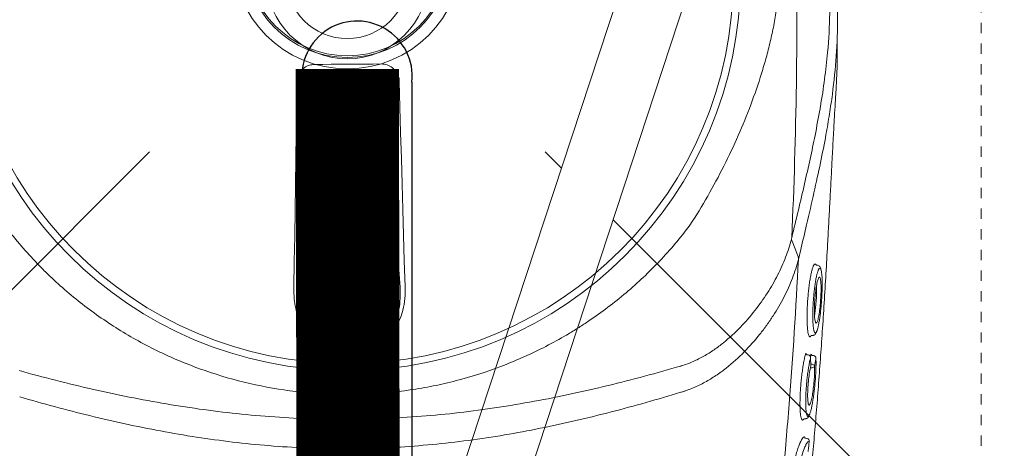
# Model space of a CAD drawing. Header units: inches. Extents: x 119662 to 158499, y 12149 to 20675.
# Tile 41 of 97: x 121934.67 to 121944.21, y 19578.77 to 19582.92. Entities that reach past the tile are written whole.
import ezdxf

# ---------------------------------------------------------------- set-up
doc = ezdxf.new("R2010")
doc.units = ezdxf.units.IN
doc.header["$MEASUREMENT"] = 0
doc.linetypes.add('11aa1PB-bd$0$11aa1PB-af$0$TRATTEGGIATA', pattern=[0.75, 0.5, -0.25])
for name, color, linetype, lineweight in [('00-GRIDTEXT', 1, 'Continuous', 13), ('CKD Equipments', 252, 'Continuous', 0), ('EQUIPMENT', 7, 'Continuous', 25), ('PP- 75DIA Soil Waste Sewer pipe', 90, 'Continuous', 9), ('PP-TEXT', 7, 'Continuous', 40), ('PP-Waste Pipe', 3, 'Continuous', 25)]:
    doc.layers.add(name, color=color, linetype=linetype, lineweight=lineweight)
doc.layers.add('FAINTEQUIP', color=7, linetype='Continuous', lineweight=0, true_color=0x4a4747)
doc.layers.add('KIT EQUIPMENT', color=7, linetype='Continuous')
doc.styles.add('TIMES NEW ROMAN', font='times.ttf', dxfattribs={"height": 4})
doc.dimstyles.new('PP-DIM', dxfattribs={"dimtxt": 4, "dimasz": 1, "dimexe": 1, "dimexo": 1, "dimgap": 0.09, "dimtad": 0, "dimdec": 1, "dimzin": 0, "dimdsep": 46, "dimlunit": 4, "dimtxsty": 'TIMES NEW ROMAN', "dimblk": 'ARCHTICK', "dimcen": 0.09, "dimdle": 1, "dimclrd": 256, "dimclre": 256, "dimclrt": 256, "dimadec": 0, "dimazin": 0, "dimtfac": 1, "dimtdec": 4, "dimtofl": 0, "dimtmove": 1, "dimatfit": 3, "dimfxl": 1, "dimtolj": 1, "dimtzin": 0, "dimlwd": -1, "dimlwe": -1, "dimarcsym": 0})

# ---------------------------------------------------------------- blocks, each defined once
blk = doc.blocks.new('A$C6E471120')
at = {"layer": 'KIT EQUIPMENT', "color": 251, "lineweight": 5}
for p, q in [((-207.36, -1925.58, 0), (-287.22, -2168.63, 0)), ((-191.33, -1928.14, 0), (-271.74, -2172.86, 0)), ((-439.1, -2092.75, 0), (-328.67, -1982.32, 0)), ((-227.32, -1986.33, 0), (-231.33, -1982.32, 0)), ((-120.9, -2092.75, 0), (-214.62, -1999.02, 0))]:
    blk.add_line(p, q, dxfattribs=at)
blk.add_circle((-280, -1933.65, 0), 25, dxfattribs=at)
blk = doc.blocks.new('FIRST FLOOR')
at = {"layer": '00-GRIDTEXT', "color": 8, "xscale": 0.03937007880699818, "yscale": 0.03937007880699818, "zscale": 0.03937007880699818}
blk.add_blockref('A$C6E471120', (139249.6577, 19579.7542), dxfattribs=at)
blk = doc.blocks.new('GREASE TRAP')
at = {"linetype": 'Continuous', "lineweight": 0}
for p, q in [((156.55, -228.06), (172.97, -227.94)), ((152.12, -272.53), (153.08, -231.48)), ((176.48, -231.31), (178.02, -272.35)), ((151.39, -285.55), (152.08, -273.67)), ((178.08, -273.49), (178.93, -285.36)), ((287.91, -275.1), (287.26, -277.89)), ((291.66, -279.11), (291.81, -279.04)), ((291.81, -279.04), (291.95, -279.19)), ((292.5, -279.44), (292.1, -279.41)), ((290.74, -298.55), (291.27, -298.5)), ((289.97, -303.85), (289.6, -303.8)), ((290.55, -304.36), (290.62, -303.97)), ((290.58, -304.6), (290.59, -304.52)), ((291.42, -304.02), (291.05, -303.98)), ((292.03, -304.77), (292.04, -304.68)), ((288.74, -321.25), (289.28, -321.2)), ((289.6, -326.56), (289.24, -326.53)), ((289.58, -326.56), (289.67, -326.57))]:
    blk.add_line(p, q, dxfattribs=at)
at = {"linetype": 'Continuous', "lineweight": 0, "flags": 128}
for points in [[(155.65, -224.76), (157.92, -224.75), (160.19, -224.73), (162.46, -224.72), (164.74, -224.7), (167.01, -224.69), (169.28, -224.67), (171.55, -224.65), (173.83, -224.63)], [(150.02, -285.39), (150.14, -278.43), (150.26, -271.46), (150.36, -264.49), (150.47, -257.52), (150.56, -250.54), (150.66, -243.55), (150.74, -236.56), (150.82, -229.57)], [(178.71, -229.38), (178.89, -236.36), (179.08, -243.35), (179.27, -250.33), (179.47, -257.31), (179.67, -264.29), (179.87, -271.26), (180.08, -278.22), (180.3, -285.18)], [(285.62, -272.9), (286.37, -274.91), (287.11, -276.88)], [(287.11, -276.89), (287.11, -276.89), (287.11, -276.89)]]:
    blk.add_lwpolyline(points, dxfattribs=at)
at = {"linetype": 'Continuous', "lineweight": 0}
for radius in [106.93, 105, 22.05, 16.56]:
    blk.add_circle((164.57, -201.17), radius, dxfattribs=at)
for centre, radius, start, end in [((156.61, -231.59), 3.53, 91.0387, 178.2212), ((172.96, -231.47), 3.53, 2.5846, 89.7671), ((167.76, -654.6), 358.79, 88.6699, 92.1359), ((167.76, -654.48), 358.14, 88.6698, 92.1359), ((289.89, -304.54), 0.7, 1.5904, 83.3092), ((291.34, -304.71), 0.7, 2.7102, 83.2546), ((291, -307.04), 0.685, 15.7577, 87.9296), ((291.02, -306.65), 0.662, 270.2773, 342.3663), ((151.15, -333.58), 13.42, 65.093, 66.5935), ((179.85, -333.38), 13.42, 114.2122, 115.7128), ((179.71, -318.14), 6.49, 209.0133, 212.0506), ((289.52, -327.25), 0.697, 353.8365, 78.2386), ((159.3, -331.66), 6.29, 154.1151, 157.5614), ((171.67, -331.57), 6.29, 23.2443, 26.6907)]:
    blk.add_arc(centre, radius, start, end, dxfattribs=at)
for centre, major_axis, start_param, end_param in [((151.83, -271.93), (0.03, 3.5), 4.190109, 4.539174), ((178.3, -271.74), (-0.08, 3.5), 1.744011, 2.093077)]:
    blk.add_ellipse(centre, major_axis=major_axis, ratio=0.086139, start_param=start_param, end_param=end_param, dxfattribs=at)
for points, knots in [([(282.82, -104.54), (283.89, -118.43), (284.74, -132.34), (286.03, -160.2), (286.47, -174.16), (286.8, -195.14), (286.85, -202.14), (286.86, -216.13), (286.82, -223.12), (286.51, -244.08), (286.1, -258.02), (285.47, -271.94)], [0, 0, 0, 0, 0.25, 0.25, 0.5, 0.5, 0.625, 0.625, 0.75, 0.75, 1, 1, 1, 1]), ([(292.45, -122.95), (293.01, -125.27), (293.94, -129.07), (294.87, -134.23), (295.47, -138.14), (295.91, -141.73), (296.19, -144.97), (296.38, -148.16), (296.51, -151.19), (296.61, -154.2), (296.68, -157.09), (296.73, -159.79), (296.78, -162.7), (296.84, -166.23), (296.91, -170.5), (296.99, -175.52), (297.11, -180.77), (297.23, -186.06), (297.37, -191.07), (297.51, -195.66), (297.64, -199.73), (297.77, -203.35), (297.86, -206.53), (297.92, -209.36), (297.97, -214.68), (297.7, -222.32), (296.8, -231.08), (295.75, -238.26), (294.7, -244.42), (293.32, -251.46), (291.53, -259.62), (289.73, -267.44), (288.45, -272.86), (287.91, -275.1)], [0, 0, 0, 0, 0.0593635, 0.0971043, 0.1348438, 0.1667324, 0.198607, 0.2201848, 0.2417788, 0.2633349, 0.278122, 0.2929063, 0.3080418, 0.3231723, 0.3441056, 0.3655953, 0.3864814, 0.4080077, 0.4295299, 0.4486306, 0.4683357, 0.4884205, 0.5086324, 0.5289688, 0.5492243, 0.6333183, 0.7152132, 0.756242, 0.7972696, 0.8516973, 0.906117, 0.9611972, 1, 1, 1, 1]), ([(256.8, -132.49), (258.53, -135.1), (260.18, -137.73), (263.32, -143.04), (264.82, -145.72), (267.65, -151.13), (268.99, -153.87), (271.52, -159.39), (272.7, -162.19), (274.92, -167.84), (275.94, -170.68), (277.33, -174.98), (277.77, -176.42), (278.61, -179.31), (279.01, -180.76), (279.74, -183.69), (280.08, -185.16), (280.7, -188.14), (280.98, -189.64), (281.44, -192.65), (281.63, -194.17), (281.84, -196.48), (281.89, -197.26), (281.94, -198.43), (281.96, -198.82), (281.98, -199.6), (281.99, -200), (282, -201.96), (281.94, -203.52), (281.71, -206.59), (281.54, -208.11), (281.12, -211.14), (280.86, -212.63), (280.28, -215.62), (279.96, -217.09), (279.27, -220.02), (278.89, -221.48), (278.1, -224.37), (277.68, -225.8), (276.35, -230.09), (275.38, -232.92), (272.22, -241.36), (269.78, -246.92), (265.61, -255.17), (264.14, -257.89), (261.06, -263.26), (259.45, -265.91), (257.76, -268.54)], [0, 0, 0, 0, 0.0625, 0.0625, 0.125, 0.125, 0.1875, 0.1875, 0.25, 0.25, 0.3125, 0.3125, 0.34375, 0.34375, 0.375, 0.375, 0.40625, 0.40625, 0.4375, 0.4375, 0.46875, 0.46875, 0.484375, 0.484375, 0.492187, 0.492187, 0.5, 0.5, 0.53125, 0.53125, 0.5625, 0.5625, 0.59375, 0.59375, 0.625, 0.625, 0.65625, 0.65625, 0.6875, 0.6875, 0.75, 0.75, 0.875, 0.875, 0.9375, 0.9375, 1, 1, 1, 1]), ([(293.15, -236.8), (293.18, -236.62), (293.7, -233.83), (294.42, -228.74), (295.41, -220.27), (295.78, -213.42), (295.85, -208.32), (295.84, -206.58), (295.83, -205.79)], [0, 0, 0, 0, 0.016162, 0.250764, 0.485322, 0.836539, 0.925214, 1, 1, 1, 1]), ([(288.24, -357.44), (288.58, -354.84), (289.3, -349.22), (290.19, -341), (290.97, -333.1), (291.6, -326.05), (292.21, -318.86), (292.78, -311.52), (293.32, -304.08), (293.85, -296.46), (294.35, -288.68), (294.82, -280.77), (295.22, -273.68), (295.56, -267.45), (295.85, -262.06), (296.13, -256.66), (296.42, -251.07), (296.67, -246.37), (296.88, -242.58), (297.05, -239.43), (297.24, -236.11), (297.42, -233.04), (297.57, -230.49), (297.68, -228.36), (297.76, -226.45), (297.83, -224.56), (297.84, -223.49), (297.78, -218.98)], [0, 0, 0, 0, 0.063316, 0.137046, 0.187379, 0.237747, 0.288072, 0.337874, 0.387718, 0.437523, 0.488782, 0.540075, 0.591317, 0.625909, 0.660493, 0.695746, 0.730982, 0.771161, 0.791716, 0.812265, 0.841912, 0.872106, 0.896195, 0.920292, 0.944907, 0.969526, 1, 1, 1, 1]), ([(150.82, -229.57), (150.88, -229.02), (151, -227.92), (151.86, -226.46), (153.11, -225.38), (154.46, -224.84), (155.32, -224.78), (155.65, -224.76)], [0, 0, 0, 0, 0.21899, 0.438068, 0.655087, 0.870478, 1, 1, 1, 1]), ([(173.83, -224.63), (174.37, -224.68), (175.46, -224.78), (176.92, -225.6), (178.02, -226.81), (178.61, -228.15), (178.69, -229.03), (178.71, -229.38)], [0, 0, 0, 0, 0.216319, 0.432689, 0.648031, 0.863773, 1, 1, 1, 1]), ([(285.47, -271.94), (286.08, -269.4), (287.29, -264.32), (288.96, -257.23), (290.47, -250.48), (291.92, -243.64), (292.72, -239.21), (293.15, -236.8)], [0, 0, 0, 0, 0.192621, 0.385484, 0.57846, 0.771235, 1, 1, 1, 1]), ([(160.37, -314.58), (158, -314.46), (155.88, -314.32), (152.69, -314.03), (151.63, -313.92), (149.51, -313.66), (148.45, -313.52), (143.19, -312.75), (139.05, -311.91), (130.89, -309.8), (126.87, -308.53), (120.94, -306.29), (118.98, -305.49), (116.06, -304.2), (115.09, -303.76), (113.16, -302.85), (112.21, -302.38), (107.46, -299.97), (103.8, -297.85), (96.75, -293.24), (93.36, -290.76), (88.47, -286.74), (86.88, -285.36), (84.54, -283.21), (83.76, -282.48), (82.24, -281), (81.48, -280.25), (77.76, -276.43), (74.96, -273.22), (72.34, -269.85)], [0, 0, 0, 0, 0.0625, 0.0625, 0.09375, 0.09375, 0.125, 0.125, 0.25, 0.25, 0.375, 0.375, 0.4375, 0.4375, 0.46875, 0.46875, 0.5, 0.5, 0.625, 0.625, 0.75, 0.75, 0.8125, 0.8125, 0.84375, 0.84375, 0.875, 0.875, 1, 1, 1, 1]), ([(257.76, -268.54), (255.18, -271.96), (252.44, -275.19), (246.64, -281.31), (243.59, -284.2), (237.17, -289.64), (233.8, -292.19), (229.4, -295.17), (228.51, -295.75), (226.7, -296.9), (225.79, -297.46), (223.05, -299.1), (221.19, -300.14), (215.56, -303.1), (211.72, -304.86), (203.86, -307.96), (199.85, -309.3), (194.72, -310.7), (193.68, -310.97), (191.61, -311.48), (190.57, -311.72), (187.43, -312.4), (185.34, -312.79), (179.05, -313.8), (174.84, -314.24), (170.37, -314.51)], [0, 0, 0, 0, 0.125, 0.125, 0.25, 0.25, 0.375, 0.375, 0.40625, 0.40625, 0.4375, 0.4375, 0.5, 0.5, 0.625, 0.625, 0.75, 0.75, 0.78125, 0.78125, 0.8125, 0.8125, 0.875, 0.875, 1, 1, 1, 1]), ([(255.45, -306.81), (256, -306.64), (256.54, -306.46), (257.59, -306.08), (258.11, -305.87), (259.63, -305.2), (260.61, -304.7), (262.04, -303.9), (262.51, -303.61), (263.44, -303.03), (263.89, -302.73), (265.23, -301.81), (266.09, -301.17), (268.55, -299.18), (270.07, -297.77), (272.91, -294.83), (274.23, -293.31), (276.69, -290.17), (277.81, -288.57), (279.86, -285.37), (280.78, -283.75), (282.03, -281.32), (282.42, -280.5), (283.15, -278.87), (283.49, -278.05), (284.44, -275.61), (284.96, -274), (285.36, -272.39)], [0, 0, 0, 0, 0.03125, 0.03125, 0.0625, 0.0625, 0.125, 0.125, 0.15625, 0.15625, 0.1875, 0.1875, 0.25, 0.25, 0.375, 0.375, 0.5, 0.5, 0.625, 0.625, 0.75, 0.75, 0.8125, 0.8125, 0.875, 0.875, 1, 1, 1, 1]), ([(287.27, -277.83), (287.06, -278.68), (286.82, -279.53), (286.28, -281.24), (285.98, -282.1), (284.99, -284.68), (284.22, -286.39), (282.46, -289.8), (281.48, -291.5), (279.84, -294.03), (279.27, -294.87), (278.37, -296.13), (278.06, -296.55), (277.43, -297.38), (277.11, -297.8), (275.46, -299.87), (274.05, -301.48), (271, -304.57), (269.37, -306.05), (266.71, -308.14), (265.79, -308.81), (263.87, -310.1), (262.88, -310.7), (260.83, -311.82), (259.78, -312.34), (258.14, -313.02), (257.59, -313.24), (256.74, -313.54), (256.45, -313.63), (255.88, -313.82), (255.59, -313.9), (255.3, -313.99)], [0, 0, 0, 0, 0.0625, 0.0625, 0.125, 0.125, 0.25, 0.25, 0.375, 0.375, 0.4375, 0.4375, 0.46875, 0.46875, 0.5, 0.5, 0.625, 0.625, 0.75, 0.75, 0.8125, 0.8125, 0.875, 0.875, 0.9375, 0.9375, 0.96875, 0.96875, 0.984375, 0.984375, 1, 1, 1, 1]), ([(287.26, -277.89), (286.61, -291.01), (285.78, -304.1), (284.24, -323.69), (283.68, -330.21), (282.46, -343.24), (281.81, -349.75), (281.11, -356.25)], [0, 0, 0, 0, 0.5, 0.5, 0.75, 0.75, 1, 1, 1, 1]), ([(287.27, -277.83), (287.28, -277.76), (287.29, -277.68), (287.3, -277.51), (287.29, -277.43), (287.27, -277.26), (287.24, -277.19), (287.19, -277.03), (287.15, -276.96), (287.11, -276.89)], [0, 0, 0, 0, 0.25, 0.25, 0.5, 0.5, 0.75, 0.75, 1, 1, 1, 1]), ([(287.27, -277.83), (287.27, -277.84), (287.27, -277.84), (287.26, -277.85), (287.26, -277.86), (287.26, -277.87), (287.26, -277.89)], [0, 0, 0, 0, 0.00003361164, 0.00003361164, 0.00003361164, 0.00009841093, 0.00009841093, 0.00009841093, 0.00009841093]), ([(290.24, -298.77), (290.17, -298.65), (290.03, -298.41), (289.88, -297.67), (289.75, -296.73), (289.67, -295.57), (289.63, -294.23), (289.63, -292.74), (289.67, -291.16), (289.76, -289.52), (289.88, -287.87), (290.04, -286.24), (290.23, -284.68), (290.44, -283.24), (290.68, -281.95), (290.93, -280.86), (291.18, -280), (291.43, -279.38), (291.59, -279.2), (291.66, -279.11)], [0, 0, 0, 0, 0.066966, 0.12566, 0.184351, 0.242449, 0.30055, 0.358196, 0.415842, 0.473121, 0.530398, 0.588231, 0.646066, 0.704525, 0.762985, 0.822038, 0.881088, 0.940546, 1, 1, 1, 1]), ([(292.69, -280.75), (292.64, -280.86), (292.52, -281.14), (292.33, -281.85), (292.1, -282.83), (291.89, -284.01), (291.7, -285.33), (291.53, -286.75), (291.39, -288.24), (291.28, -289.74), (291.21, -291.22), (291.18, -292.63), (291.19, -293.93), (291.23, -295.1), (291.3, -296.08), (291.4, -296.81), (291.48, -297.11), (291.51, -297.23)], [0, 0, 0, 0, 0.045419, 0.115839, 0.186799, 0.257754, 0.32863, 0.399501, 0.469663, 0.539816, 0.608957, 0.678085, 0.746838, 0.815591, 0.884388, 0.95319, 1, 1, 1, 1]), ([(291.95, -279.19), (292, -279.2), (292.05, -279.22), (292.1, -279.38), (292.1, -279.41)], [0, 0, 0, 0, 0.735294, 1, 1, 1, 1]), ([(292.28, -297.33), (292.31, -297.28), (292.4, -297.09), (292.56, -296.5), (292.77, -295.6), (292.97, -294.49), (293.16, -293.22), (293.33, -291.83), (293.47, -290.37), (293.59, -288.87), (293.68, -287.37), (293.73, -285.93), (293.75, -284.58), (293.74, -283.36), (293.69, -282.3), (293.6, -281.45), (293.53, -280.92), (293.47, -280.76), (293.46, -280.74)], [0, 0, 0, 0, 0.023226, 0.092931, 0.162639, 0.232676, 0.302714, 0.372201, 0.441684, 0.510683, 0.579678, 0.648044, 0.716408, 0.784299, 0.852186, 0.919822, 0.987451, 1, 1, 1, 1]), ([(293.46, -280.73), (293.42, -280.44), (293.37, -280.21), (293.25, -279.97), (293.05, -279.67), (292.82, -279.55), (292.5, -279.44)], [0, 0, 0, 0, 0.150992, 0.540293, 0.796534, 1, 1, 1, 1]), ([(293.14, -280.19), (293.02, -280.22), (292.88, -280.26), (292.72, -280.68), (292.69, -280.75)], [0, 0, 0, 0, 0.8365957, 1, 1, 1, 1]), ([(293.46, -280.74), (293.42, -280.59), (293.32, -280.28), (293.21, -280.22), (293.14, -280.19)], [0, 0, 0, 0, 0.453626, 1, 1, 1, 1]), ([(291.89, -294.84), (291.84, -294.67), (291.72, -294.28), (291.62, -292.93), (291.61, -291.08), (291.71, -288.98), (291.9, -286.88), (292.17, -285.01), (292.46, -283.59), (292.65, -283.16), (292.73, -282.97)], [0, 0, 0, 0, 0.0984, 0.230543, 0.361452, 0.492139, 0.623641, 0.756097, 0.8899, 1, 1, 1, 1]), ([(293.26, -283.2), (293.27, -283.22), (293.34, -283.42), (293.42, -284.44), (293.45, -286.13), (293.37, -288.2), (293.21, -290.31), (292.98, -292.3), (292.69, -293.87), (292.49, -294.67), (292.38, -294.84), (292.38, -294.85)], [0, 0, 0, 0, 0.015121, 0.155418, 0.294804, 0.433435, 0.572075, 0.71203, 0.853105, 0.994782, 1, 1, 1, 1]), ([(292.73, -282.97), (292.75, -282.91), (292.84, -282.65), (292.92, -282.65), (292.98, -282.64)], [0, 0, 0, 0, 0.212645, 1, 1, 1, 1]), ([(292.98, -282.64), (293.01, -282.65), (293.12, -282.67), (293.2, -282.98), (293.26, -283.2)], [0, 0, 0, 0, 0.26459, 1, 1, 1, 1]), ([(154.41, -296.59), (154.18, -296.57), (153.73, -296.54), (152.98, -296.14), (152.03, -295.18), (151.14, -293.43), (150.48, -291.12), (150.07, -288.39), (150.04, -286.47), (150.02, -285.39)], [0, 0, 0, 0, 0.0522268, 0.1042313, 0.1923821, 0.3606157, 0.5543927, 0.7486822, 1, 1, 1, 1]), ([(151.39, -285.55), (151.39, -286.57), (151.38, -288.36), (151.64, -290.92), (152.07, -293.07), (152.67, -294.71), (153.34, -295.64), (153.85, -295.98), (154.18, -296.06), (154.34, -296.06), (154.39, -296.06)], [0, 0, 0, 0, 0.265211, 0.46586, 0.668447, 0.834858, 0.915193, 0.958561, 0.988769, 1, 1, 1, 1]), ([(180.3, -285.18), (180.3, -286.27), (180.31, -288.45), (179.86, -291.23), (179.15, -293.55), (178.4, -295.04), (177.47, -295.99), (176.76, -296.39), (176.26, -296.42), (176.07, -296.43)], [0, 0, 0, 0, 0.25332, 0.506196, 0.65059, 0.817687, 0.886369, 0.955719, 1, 1, 1, 1]), ([(176.09, -295.9), (176.23, -295.89), (176.54, -295.87), (176.86, -295.66), (177.2, -295.35), (177.76, -294.58), (178.26, -293.2), (178.72, -291.03), (178.99, -288.43), (178.95, -286.38), (178.93, -285.36)], [0, 0, 0, 0, 0.034894, 0.07906, 0.092988, 0.155615, 0.320186, 0.468315, 0.732642, 1, 1, 1, 1]), ([(292.19, -285.02), (292.2, -285.26), (292.24, -285.93), (292.21, -287.46), (292.1, -289.35), (291.93, -291.17), (291.76, -292.43), (291.66, -292.87), (291.64, -292.95)], [0, 0, 0, 0, 0.1171914, 0.3236173, 0.5316923, 0.7421657, 0.9517971, 1, 1, 1, 1]), ([(291.51, -297.23), (291.53, -297.3), (291.58, -297.56), (291.73, -297.82), (291.92, -297.9), (292.12, -297.72), (292.24, -297.44), (292.28, -297.33)], [0, 0, 0, 0, 0.074975, 0.308763, 0.600633, 0.840221, 1, 1, 1, 1]), ([(292.38, -294.85), (292.33, -294.95), (292.17, -295.26), (291.99, -295.29), (291.91, -294.92), (291.89, -294.84)], [0, 0, 0, 0, 0.294516, 0.862877, 1, 1, 1, 1]), ([(290.56, -298.77), (290.54, -298.81), (290.42, -298.94), (290.32, -298.84), (290.24, -298.77)], [0, 0, 0, 0, 0.258674, 1, 1, 1, 1]), ([(290.74, -298.55), (290.73, -298.57), (290.67, -298.72), (290.61, -298.75), (290.56, -298.77)], [0, 0, 0, 0, 0.269637, 1, 1, 1, 1]), ([(291.27, -298.5), (291.32, -298.48), (291.5, -298.49), (291.76, -298.31), (291.98, -298.07), (292.12, -297.84), (292.2, -297.63), (292.28, -297.33)], [0, 0, 0, 0, 0.0760045, 0.2920195, 0.5221541, 0.8303026, 1, 1, 1, 1]), ([(288.18, -321.35), (288.15, -321.31), (288.05, -321.17), (287.93, -320.64), (287.81, -319.81), (287.73, -318.71), (287.7, -317.42), (287.71, -315.97), (287.76, -314.4), (287.86, -312.76), (288.01, -311.08), (288.18, -309.41), (288.4, -307.78), (288.64, -306.27), (288.9, -304.85), (289.09, -304.06), (289.18, -303.66)], [0, 0, 0, 0, 0.036944, 0.111064, 0.185167, 0.25898, 0.332797, 0.405887, 0.478972, 0.551758, 0.624553, 0.69822, 0.771885, 0.845998, 0.920119, 1, 1, 1, 1]), ([(289.18, -303.66), (289.2, -303.61), (289.23, -303.5), (289.28, -303.41), (289.32, -303.44), (289.35, -303.52), (289.36, -303.61), (289.36, -303.62)], [0, 0, 0, 0, 0.170931, 0.43557, 0.700344, 0.964272, 1, 1, 1, 1]), ([(290.58, -304.6), (290.5, -304.94), (290.33, -305.63), (290.1, -306.89), (289.88, -308.28), (289.69, -309.75), (289.52, -311.29), (289.4, -312.82), (289.31, -314.32), (289.26, -315.72), (289.26, -317.01), (289.29, -318.13), (289.36, -319.07), (289.44, -319.68), (289.51, -319.9), (289.53, -319.96)], [0, 0, 0, 0, 0.081121, 0.164592, 0.245691, 0.329206, 0.409093, 0.49132, 0.570813, 0.652715, 0.73066, 0.81084, 0.889237, 0.969944, 1, 1, 1, 1]), ([(289.6, -303.8), (289.6, -303.8), (289.55, -303.8), (289.48, -303.77), (289.4, -303.71), (289.36, -303.65), (289.36, -303.63), (289.36, -303.62), (289.36, -303.62)], [0, 0, 0, 0, 0.005493, 0.289143, 0.515025, 0.705708, 0.87243, 1, 1, 1, 1]), ([(290.3, -320.03), (290.33, -319.97), (290.44, -319.75), (290.63, -319.13), (290.86, -318.18), (291.08, -317.03), (291.3, -315.72), (291.5, -314.3), (291.67, -312.79), (291.82, -311.26), (291.94, -309.72), (292.02, -308.26), (292.06, -306.89), (292.07, -305.71), (292.04, -305.07), (292.03, -304.77)], [0, 0, 0, 0, 0.034967, 0.11668, 0.198521, 0.28284, 0.363401, 0.446271, 0.52675, 0.609595, 0.689692, 0.772207, 0.85087, 0.93183, 1, 1, 1, 1]), ([(290.63, -306.87), (290.63, -306.51), (290.62, -306.14), (290.61, -305.78), (290.6, -305.39), (290.59, -304.99), (290.58, -304.6)], [0, 0, 0, 0, 0.002000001, 0.002000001, 0.002000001, 0.004171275, 0.004171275, 0.004171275, 0.004171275]), ([(290.62, -303.97), (290.64, -303.86), (290.66, -303.77), (290.7, -303.65), (290.72, -303.61), (290.74, -303.59), (290.75, -303.6), (290.77, -303.61), (290.77, -303.63), (290.78, -303.67), (290.79, -303.7), (290.8, -303.77), (290.8, -303.78), (290.8, -303.8)], [0, 0, 0, 0, 0.25, 0.25, 0.5, 0.5, 0.625, 0.625, 0.75, 0.75, 0.875, 0.875, 1, 1, 1, 1]), ([(291.05, -303.98), (291.01, -303.96), (290.93, -303.95), (290.85, -303.88), (290.81, -303.82), (290.81, -303.81), (290.8, -303.81), (290.8, -303.81), (290.8, -303.8)], [0, 0, 0, 0, 0.254985, 0.463826, 0.637296, 0.783337, 0.926867, 1, 1, 1, 1]), ([(292.03, -304.77), (291.97, -305.13), (291.91, -305.48), (291.84, -305.84), (291.78, -306.17), (291.72, -306.51), (291.66, -306.85)], [0, 0, 0, 0, 0.002000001, 0.002000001, 0.002000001, 0.003901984, 0.003901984, 0.003901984, 0.003901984]), ([(174.4, -321.16), (181.29, -320.87), (188.16, -320.33), (198.42, -319.14), (201.83, -318.68), (208.63, -317.66), (212.02, -317.08), (222.16, -315.22), (228.86, -313.77), (238.83, -311.34), (242.14, -310.5), (248.74, -308.72), (252.03, -307.8), (255.3, -306.85)], [0, 0, 0, 0, 0.25, 0.25, 0.375, 0.375, 0.5, 0.5, 0.75, 0.75, 0.875, 0.875, 1, 1, 1, 1]), ([(289.97, -317.13), (289.92, -316.9), (289.81, -316.4), (289.77, -314.92), (289.82, -313.05), (289.98, -310.99), (290.22, -308.99), (290.46, -307.63), (290.6, -307.02), (290.63, -306.87)], [0, 0, 0, 0, 0.140566, 0.301933, 0.463305, 0.622013, 0.785773, 0.94855, 1, 1, 1, 1]), ([(291.66, -306.85), (291.67, -307.38), (291.69, -308.42), (291.59, -310.45), (291.4, -312.51), (291.14, -314.48), (290.84, -316.05), (290.61, -316.97), (290.5, -317.12), (290.5, -317.13)], [0, 0, 0, 0, 0.170858, 0.332147, 0.492014, 0.656195, 0.819988, 0.986588, 1, 1, 1, 1]), ([(291.03, -307.31), (290.95, -307.31), (290.87, -307.32), (290.79, -307.32), (290.67, -307.32), (290.55, -307.32), (290.53, -307.33)], [0.0007933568, 0.0007933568, 0.0007933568, 0.0007933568, 0.0011395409, 0.0011395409, 0.0011395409, 0.0016472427, 0.0016472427, 0.0016472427, 0.0016472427]), ([(290.62, -306.36), (290.67, -306.36), (290.81, -306.36), (290.94, -306.35), (291.02, -306.35)], [0, 0, 0, 0, 0.397181, 1, 1, 1, 1]), ([(75.33, -308.11), (78.62, -309.02), (81.92, -309.9), (88.54, -311.58), (91.86, -312.38), (101.87, -314.66), (108.59, -316.02), (118.75, -317.74), (122.15, -318.26), (128.96, -319.2), (132.38, -319.6), (142.66, -320.65), (149.53, -321.1), (156.42, -321.28)], [0, 0, 0, 0, 0.125, 0.125, 0.25, 0.25, 0.5, 0.5, 0.625, 0.625, 0.75, 0.75, 1, 1, 1, 1]), ([(170.43, -314.6), (170.37, -314.51), (170.29, -314.43), (170.12, -314.28), (170.03, -314.21), (169.74, -314.02), (169.54, -313.92), (169.12, -313.75), (168.91, -313.68), (168.47, -313.56), (168.25, -313.51), (167.6, -313.38), (167.15, -313.33), (166.26, -313.25), (165.81, -313.24), (164.91, -313.25), (164.46, -313.27), (163.57, -313.35), (163.13, -313.41), (162.47, -313.55), (162.25, -313.6), (161.82, -313.73), (161.61, -313.8), (161.19, -313.98), (160.99, -314.08), (160.7, -314.27), (160.61, -314.34), (160.45, -314.49), (160.37, -314.58), (160.3, -314.67)], [0, 0, 0, 0, 0.03125, 0.03125, 0.0625, 0.0625, 0.125, 0.125, 0.1875, 0.1875, 0.25, 0.25, 0.375, 0.375, 0.5, 0.5, 0.625, 0.625, 0.75, 0.75, 0.8125, 0.8125, 0.875, 0.875, 0.9375, 0.9375, 0.96875, 0.96875, 1, 1, 1, 1]), ([(153.17, -329.14), (149.85, -329), (146.55, -328.8), (139.95, -328.26), (136.66, -327.93), (126.8, -326.76), (120.28, -325.75), (110.56, -323.93), (107.33, -323.28), (100.89, -321.88), (97.68, -321.14), (88.09, -318.8), (81.75, -317.09), (75.45, -315.26)], [0, 0, 0, 0, 0.125, 0.125, 0.25, 0.25, 0.5, 0.5, 0.625, 0.625, 0.75, 0.75, 1, 1, 1, 1]), ([(160.3, -314.67), (159.94, -315.2), (159.61, -315.74), (158.97, -316.83), (158.67, -317.39), (157.81, -319.08), (157.29, -320.24), (156.8, -321.41)], [0, 0, 0, 0, 0.25, 0.25, 0.5, 0.5, 1, 1, 1, 1]), ([(174.03, -321.29), (173.52, -320.12), (172.99, -318.98), (172.1, -317.3), (171.8, -316.74), (171.15, -315.66), (170.8, -315.12), (170.43, -314.6)], [0, 0, 0, 0, 0.5, 0.5, 0.75, 0.75, 1, 1, 1, 1]), ([(255.28, -313.99), (249.01, -315.91), (242.7, -317.71), (233.14, -320.19), (229.94, -320.97), (223.52, -322.46), (220.3, -323.16), (210.61, -325.11), (204.1, -326.22), (194.26, -327.52), (190.97, -327.9), (184.38, -328.53), (181.08, -328.78), (177.77, -328.97)], [0, 0, 0, 0, 0.25, 0.25, 0.375, 0.375, 0.5, 0.5, 0.75, 0.75, 0.875, 0.875, 1, 1, 1, 1]), ([(290.5, -317.13), (290.41, -317.3), (290.22, -317.65), (290.03, -317.55), (289.98, -317.18), (289.97, -317.13)], [0, 0, 0, 0, 0.4462454, 0.9349282, 1, 1, 1, 1]), ([(156.8, -321.41), (157.45, -321.79), (158.12, -322.15), (159.15, -322.62), (159.5, -322.77), (160.21, -323.05), (160.57, -323.17), (162.39, -323.74), (163.88, -323.99), (166.21, -323.97), (166.98, -323.9), (168.12, -323.7), (168.49, -323.62), (169.24, -323.44), (169.6, -323.33), (171.4, -322.73), (172.75, -322.07), (174.03, -321.29)], [0, 0, 0, 0, 0.125, 0.125, 0.1875, 0.1875, 0.25, 0.25, 0.5, 0.5, 0.625, 0.625, 0.6875, 0.6875, 0.75, 0.75, 1, 1, 1, 1]), ([(288.57, -321.46), (288.54, -321.49), (288.44, -321.62), (288.31, -321.59), (288.21, -321.42), (288.18, -321.35)], [0, 0, 0, 0, 0.160118, 0.714475, 1, 1, 1, 1]), ([(288.74, -321.25), (288.73, -321.26), (288.67, -321.39), (288.62, -321.43), (288.57, -321.46)], [0, 0, 0, 0, 0.031421, 1, 1, 1, 1]), ([(289.28, -321.2), (289.33, -321.17), (289.52, -321.18), (289.77, -321), (289.99, -320.76), (290.14, -320.53), (290.22, -320.32), (290.3, -320.03)], [0, 0, 0, 0, 0.085263, 0.298133, 0.53129, 0.85157, 1, 1, 1, 1]), ([(289.53, -319.96), (289.55, -320.07), (289.63, -320.36), (289.77, -320.57), (289.97, -320.59), (290.14, -320.4), (290.26, -320.13), (290.3, -320.03)], [0, 0, 0, 0, 0.142974, 0.381895, 0.621008, 0.867279, 1, 1, 1, 1]), ([(156.8, -321.41), (156.3, -322.41), (156.02, -323.09), (155.74, -323.77), (155.46, -324.46), (155.18, -325.14), (154.91, -325.82), (154.63, -326.5), (154.35, -327.19), (154.07, -327.87), (153.93, -328.22), (153.79, -328.56), (153.64, -328.91)], [0, 0, 0, 0, 0.00319655, 0.00319655, 0.00319655, 0.00639307, 0.00639307, 0.00639307, 0.00958958, 0.00958958, 0.00958958, 0.01121538, 0.01121538, 0.01121538, 0.01121538]), ([(177.29, -328.74), (177.15, -328.4), (177, -328.05), (176.85, -327.71), (176.56, -327.03), (176.28, -326.35), (175.99, -325.67), (175.7, -325), (175.41, -324.32), (175.12, -323.64), (174.83, -322.96), (174.55, -322.28), (174.26, -321.6)], [0.0002616, 0.0002616, 0.0002616, 0.0002616, 0.00188464, 0.00188464, 0.00188464, 0.00508207, 0.00508207, 0.00508207, 0.00827951, 0.00827951, 0.00827951, 0.01147698, 0.01147698, 0.01147698, 0.01147698]), ([(285.61, -335), (285.65, -334.83), (285.69, -334.65), (285.77, -334.31), (285.89, -333.8), (286.01, -333.31), (286.25, -332.37), (286.4, -331.77), (286.72, -330.66), (286.87, -330.15), (287.18, -329.19), (287.33, -328.76), (287.76, -327.62), (288.04, -327.04), (288.35, -326.57), (288.41, -326.49), (288.53, -326.35), (288.59, -326.29), (288.76, -326.16), (288.86, -326.13), (288.96, -326.15)], [0, 0, 0, 0, 0.03125, 0.03125, 0.0625, 0.125, 0.125, 0.25, 0.25, 0.375, 0.375, 0.5, 0.5, 0.75, 0.75, 0.8125, 0.8125, 0.875, 0.875, 1, 1, 1, 1]), ([(288.96, -326.15), (288.96, -326.16), (288.98, -326.18), (289, -326.23), (289, -326.32), (289, -326.32)], [0, 0, 0, 0, 0.3650586, 0.9797373, 1, 1, 1, 1]), ([(289.24, -326.53), (289.21, -326.52), (289.14, -326.51), (289.07, -326.45), (289.02, -326.39), (289, -326.34), (289, -326.32), (289, -326.32), (289, -326.32)], [0, 0, 0, 0, 0.175463, 0.400939, 0.589495, 0.747071, 0.890518, 1, 1, 1, 1]), ([(289.28, -328.39), (289.13, -328.7), (288.79, -329.41), (288.22, -331.12), (287.62, -333.26), (287.23, -334.92), (287.03, -335.76)], [0, 0, 0, 0, 0.220226, 0.504612, 0.749666, 1, 1, 1, 1]), ([(290.22, -327.33), (290.1, -327.36), (289.85, -327.42), (289.52, -327.82), (289.31, -328.3), (289.28, -328.39)], [0, 0, 0, 0, 0.4433, 0.896253, 1, 1, 1, 1]), ([(289.93, -330.11), (289.98, -329.65), (290.03, -329.19), (290.07, -328.72), (290.12, -328.26), (290.17, -327.79), (290.22, -327.33)], [0, 0, 0, 0, 0.002, 0.002, 0.002, 0.003999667, 0.003999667, 0.003999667, 0.003999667])]:
    blk.add_open_spline(points, degree=3, knots=knots, dxfattribs=at)
for points in [[(285.36, -272.39), (285.4, -272.24), (285.44, -272.09), (285.47, -271.94)], [(285.62, -272.9), (285.47, -272.75), (285.39, -272.57), (285.36, -272.39)], [(287.11, -276.89), (287.11, -276.89), (287.11, -276.89), (287.11, -276.88)], [(255.3, -306.85), (255.35, -306.83), (255.4, -306.82), (255.45, -306.81)], [(255.28, -313.99), (255.29, -313.99), (255.29, -313.99), (255.3, -313.99)], [(156.42, -321.28), (156.44, -321.28), (156.46, -321.27), (156.48, -321.26)], [(174.35, -321.14), (174.37, -321.14), (174.39, -321.15), (174.4, -321.16)], [(174.26, -321.6), (174.24, -321.59), (174.22, -321.59), (174.2, -321.58)], [(153.31, -329.16), (153.27, -329.14), (153.22, -329.13), (153.17, -329.14)], [(153.49, -329.25), (153.43, -329.22), (153.37, -329.19), (153.31, -329.16)], [(177.63, -328.99), (177.57, -329.02), (177.51, -329.06), (177.45, -329.09)], [(177.94, -330.82), (177.75, -330.27), (177.56, -329.71), (177.45, -329.09)], [(177.77, -328.97), (177.72, -328.96), (177.67, -328.97), (177.63, -328.99)]]:
    blk.add_open_spline(points, degree=3, dxfattribs=at)
at = {"layer": 'CKD Equipments'}
blk.add_arc((167.23, -227.96), 15, 353.6262, 192.1333, dxfattribs=at)
blk.add_arc((167.23, -227.96), 15, 353.6262, 192.1333, dxfattribs=at)
blk.add_arc((167.23, -227.96), 15, 353.6262, 192.1333, dxfattribs=at)
blk.add_arc((167.23, -227.96), 15, 353.6262, 192.1333, dxfattribs=at)
blk.add_arc((167.23, -227.96), 15, 353.6262, 192.1333, dxfattribs=at)
blk.add_arc((167.23, -227.96), 15, 353.6262, 192.1333, dxfattribs=at)
at = {"layer": 'EQUIPMENT'}
for points in [[(182.14, -229.62), (182.14, -389.01)], [(182.14, -229.62), (182.14, -389.01)], [(182.14, -229.62), (182.14, -389.01)], [(182.14, -229.62), (182.14, -389.01)], [(182.14, -229.62), (182.14, -389.01)], [(182.14, -229.62), (182.14, -389.01)], [(182.14, -229.62), (182.14, -389.01)], [(182.14, -229.62), (182.14, -389.01)], [(152.57, -389.36), (152.57, -231.11)], [(152.57, -389.36), (152.57, -231.11)], [(152.57, -389.36), (152.57, -231.11)], [(152.57, -389.36), (152.57, -231.11)], [(152.57, -389.36), (152.57, -231.11)], [(152.57, -389.36), (152.57, -231.11)], [(152.57, -389.36), (152.57, -231.11)], [(152.57, -389.36), (152.57, -231.11)]]:
    blk.add_lwpolyline(points, dxfattribs=at)
blk.add_arc((167.23, -227.96), 15, 353.6262, 192.1333, dxfattribs=at)
blk.add_arc((167.23, -227.96), 15, 353.6262, 192.1333, dxfattribs=at)
at = {"layer": 'FAINTEQUIP', "color": 4, "linetype": '11aa1PB-bd$0$11aa1PB-af$0$TRATTEGGIATA'}
blk.add_lwpolyline([(0, -404), (0, 0), (337, 0), (337, -404), (0, -404)], dxfattribs=at)
blk = doc.blocks.new('BT-PP')
for radius in [37.52, 33.77]:
    blk.add_circle((0, 0), radius)
blk = doc.blocks.new('_ArchTick')
at = {"color": 251, "linetype": 'ByBlock', "const_width": 0.15}
blk.add_lwpolyline([(-0.5, -0.5), (0.5, 0.5)], dxfattribs=at)

msp = doc.modelspace()

# ---------------------------------------------------------------- block references
at = {"color": 8}
msp.add_blockref('FIRST FLOOR', (-17300.7863, 79.9278), dxfattribs=at)

# ---------------------------------------------------------------- next in the draw order: linework, layer by layer
at = {"layer": 'PP- 75DIA Soil Waste Sewer pipe', "ltscale": 0.015, "const_width": 1, "elevation": 0}
msp.add_lwpolyline([(121937.8478, 19582.443), (121937.8623, 19574.2286)], dxfattribs=at)

# ---------------------------------------------------------------- next in the draw order: block references
at = {"layer": 'PP- 75DIA Soil Waste Sewer pipe', "ltscale": 0.015, "xscale": -0.02961412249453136, "yscale": 0.02961412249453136, "zscale": 0.02961412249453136, "rotation": 270}
msp.add_blockref('BT-PP', (121937.8478, 19583.5542, 0), dxfattribs=at)
at = {"layer": 'PP-Waste Pipe', "ltscale": 0.25, "xscale": 0.03560830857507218, "yscale": 0.03560830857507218, "zscale": 0.03560830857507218, "rotation": 359.9999999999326}
msp.add_blockref('GREASE TRAP', (121931.9877, 19590.4899, 0), dxfattribs=at)

# ---------------------------------------------------------------- next in the draw order: leaders
at = {"layer": 'PP-TEXT', "ltscale": 0.25}
msp.add_leader([(121935.6899, 19594.2963), (121919.4981, 19577.6985), (121883.7212, 19577.6985)], dimstyle='PP-DIM', override={"dimasz": 5}, dxfattribs=at)
at = {"layer": 'PP-TEXT', "lineweight": 70, "ltscale": 12}
msp.add_leader([(121937.7431, 19591.1781, 0), (122005.6024, 19581, 0), (122062.8954, 19581, 0)], dimstyle='PP-DIM', override={"dimtxt": 8.5, "dimasz": 5, "dimtad": 0, "dimdec": 1, "dimcen": 0, "dimtfac": 12, "dimtdec": 1, "dimfxl": 7, "dimfxlon": 1, "dimlwd": 18, "dimarcsym": 1}, dxfattribs=at)

doc.saveas('drawing.dxf')
